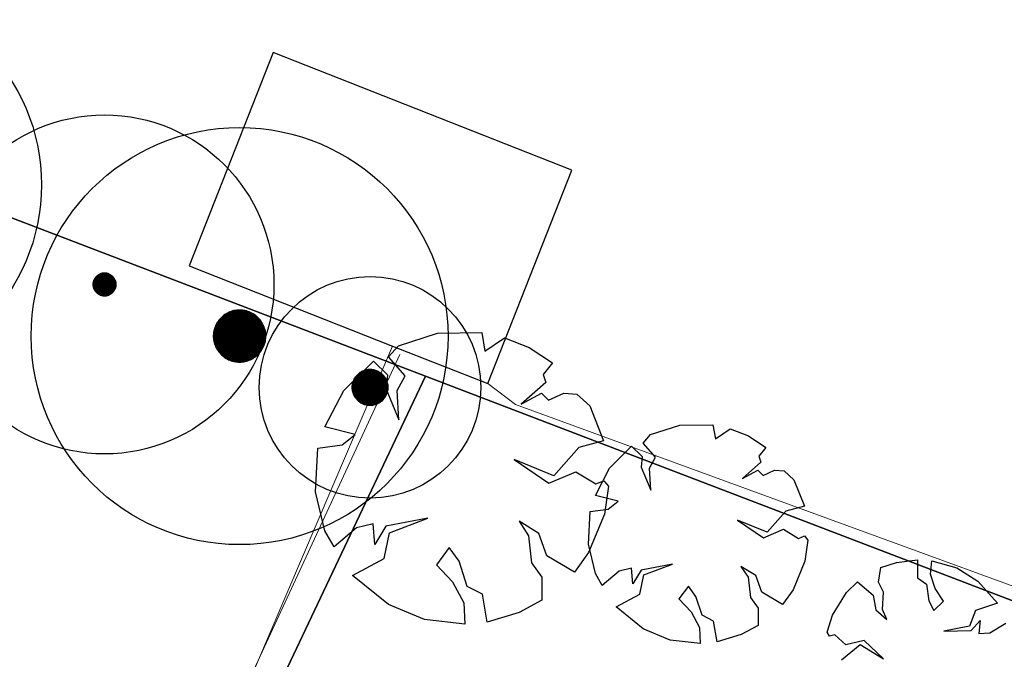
# Model space of a CAD drawing. Extents: x -1000932 to 2054797, y 285738 to 764020.
# Tile 74 of 256: x -338449 to -323336, y 594615 to 604428. Entities that reach past the tile are written whole.
import ezdxf

# ---------------------------------------------------------------- set-up
doc = ezdxf.new("R2010")
doc.units = 0
doc.header["$MEASUREMENT"] = 0
doc.layers.add('31.', color=7, linetype='CONTINUOUS')
doc.layers.add('HATCH_REACTORS', color=7, linetype='CONTINUOUS')
doc.layers.add('B14', color=1, linetype='CONTINUOUS', lineweight=30)
doc.layers.add('T03', color=84, linetype='CONTINUOUS', lineweight=0)

msp = doc.modelspace()

# ---------------------------------------------------------------- hatches: boundary and pattern name
at = {"layer": '31.', "linetype": 'Continuous'}
for points in [[(-337286.151, 600259.998), (-337286.151, 600471.811), (-337291.682, 600464.092), (-337291.682, 600267.686)], [(-337280.213, 600252.592), (-337280.213, 600479.186), (-337286.151, 600471.811), (-337286.151, 600259.998)], [(-337273.901, 600245.529), (-337273.901, 600486.248), (-337280.213, 600479.186), (-337280.213, 600252.592)], [(-337267.182, 600238.842), (-337267.182, 600492.936), (-337273.901, 600486.248), (-337273.901, 600245.529)], [(-337260.119, 600232.529), (-337260.119, 600499.279), (-337267.182, 600492.936), (-337267.182, 600238.842)], [(-337252.744, 600226.592), (-337252.744, 600505.217), (-337260.119, 600499.279), (-337260.119, 600232.529)], [(-337245.057, 600221.061), (-337245.057, 600510.748), (-337252.744, 600505.217), (-337252.744, 600226.592)], [(-337237.057, 600215.936), (-337237.057, 600515.842), (-337245.057, 600510.748), (-337245.057, 600221.061)], [(-337228.807, 600211.279), (-337228.807, 600520.498), (-337237.057, 600515.842), (-337237.057, 600215.936)], [(-337220.307, 600207.061), (-337220.307, 600524.717), (-337228.807, 600520.498), (-337228.807, 600211.279)], [(-337211.619, 600203.311), (-337211.619, 600528.467), (-337220.307, 600524.717), (-337220.307, 600207.061)], [(-337202.713, 600200.061), (-337202.713, 600531.717), (-337211.619, 600528.467), (-337211.619, 600203.311)], [(-337193.651, 600197.279), (-337193.651, 600534.529), (-337202.713, 600531.717), (-337202.713, 600200.061)], [(-337184.463, 600194.998), (-337184.463, 600536.811), (-337193.651, 600534.529), (-337193.651, 600197.279)], [(-337175.151, 600193.186), (-337175.151, 600538.592), (-337184.463, 600536.811), (-337184.463, 600194.998)], [(-337165.776, 600191.904), (-337165.776, 600539.873), (-337175.151, 600538.592), (-337175.151, 600193.186)], [(-337156.307, 600191.154), (-337156.307, 600540.654), (-337165.776, 600539.873), (-337165.776, 600191.904)], [(-337146.838, 600190.904), (-337146.838, 600540.904), (-337156.307, 600540.654), (-337156.307, 600191.154)], [(-337137.369, 600191.154), (-337137.369, 600540.654), (-337146.838, 600540.904), (-337146.838, 600190.904)], [(-337127.932, 600191.904), (-337127.932, 600539.873), (-337137.369, 600540.654), (-337137.369, 600191.154)], [(-337118.526, 600193.186), (-337118.526, 600538.592), (-337127.932, 600539.873), (-337127.932, 600191.904)], [(-337109.213, 600194.998), (-337109.213, 600536.811), (-337118.526, 600538.592), (-337118.526, 600193.186)], [(-337100.026, 600197.279), (-337100.026, 600534.529), (-337109.213, 600536.811), (-337109.213, 600194.998)], [(-337090.963, 600200.061), (-337090.963, 600531.717), (-337100.026, 600534.529), (-337100.026, 600197.279)], [(-337082.057, 600203.311), (-337082.057, 600528.467), (-337090.963, 600531.717), (-337090.963, 600200.061)], [(-337073.369, 600207.061), (-337073.369, 600524.717), (-337082.057, 600528.467), (-337082.057, 600203.311)], [(-337064.869, 600211.279), (-337064.869, 600520.498), (-337073.369, 600524.717), (-337073.369, 600207.061)], [(-337056.619, 600215.936), (-337056.619, 600515.842), (-337064.869, 600520.498), (-337064.869, 600211.279)], [(-337048.619, 600221.061), (-337048.619, 600510.748), (-337056.619, 600515.842), (-337056.619, 600215.936)], [(-337040.932, 600226.592), (-337040.932, 600505.217), (-337048.619, 600510.748), (-337048.619, 600221.061)], [(-337033.557, 600232.529), (-337033.557, 600499.279), (-337040.932, 600505.217), (-337040.932, 600226.592)], [(-337026.494, 600238.842), (-337026.494, 600492.936), (-337033.557, 600499.279), (-337033.557, 600232.529)], [(-337019.776, 600245.529), (-337019.776, 600486.248), (-337026.494, 600492.936), (-337026.494, 600238.842)], [(-337013.463, 600252.592), (-337013.463, 600479.186), (-337019.776, 600486.248), (-337019.776, 600245.529)], [(-337007.526, 600259.998), (-337007.526, 600471.811), (-337013.463, 600479.186), (-337013.463, 600252.592)], [(-337001.994, 600267.686), (-337001.994, 600464.092), (-337007.526, 600471.811), (-337007.526, 600259.998)], [(-337321.588, 600375.373), (-337321.838, 600365.904), (-337321.588, 600356.404)], [(-337320.807, 600346.967), (-337320.807, 600384.811), (-337321.588, 600375.373), (-337321.588, 600356.404)], [(-337319.526, 600337.592), (-337319.526, 600394.217), (-337320.807, 600384.811), (-337320.807, 600346.967)], [(-337317.744, 600328.279), (-337317.744, 600403.529), (-337319.526, 600394.217), (-337319.526, 600337.592)], [(-337315.463, 600319.092), (-337315.463, 600412.717), (-337317.744, 600403.529), (-337317.744, 600328.279)], [(-337312.682, 600310.029), (-337312.682, 600421.779), (-337315.463, 600412.717), (-337315.463, 600319.092)], [(-337309.401, 600301.123), (-337309.401, 600430.654), (-337312.682, 600421.779), (-337312.682, 600310.029)], [(-337305.651, 600292.404), (-337305.651, 600439.373), (-337309.401, 600430.654), (-337309.401, 600301.123)], [(-337301.463, 600283.936), (-337301.463, 600447.873), (-337305.651, 600439.373), (-337305.651, 600292.404)], [(-337296.776, 600275.686), (-337296.776, 600456.123), (-337301.463, 600447.873), (-337301.463, 600283.936)], [(-337291.682, 600267.686), (-337291.682, 600464.092), (-337296.776, 600456.123), (-337296.776, 600275.686)], [(-336996.901, 600275.686), (-336996.901, 600456.123), (-337001.994, 600464.092), (-337001.994, 600267.686)], [(-336992.213, 600283.936), (-336992.213, 600447.873), (-336996.901, 600456.123), (-336996.901, 600275.686)], [(-336988.026, 600292.404), (-336988.026, 600439.373), (-336992.213, 600447.873), (-336992.213, 600283.936)], [(-336984.276, 600301.123), (-336984.276, 600430.654), (-336988.026, 600439.373), (-336988.026, 600292.404)], [(-336980.994, 600310.029), (-336980.994, 600421.779), (-336984.276, 600430.654), (-336984.276, 600301.123)], [(-336978.213, 600319.092), (-336978.213, 600412.717), (-336980.994, 600421.779), (-336980.994, 600310.029)], [(-336975.932, 600328.279), (-336975.932, 600403.529), (-336978.213, 600412.717), (-336978.213, 600319.092)], [(-336974.151, 600337.592), (-336974.151, 600394.217), (-336975.932, 600403.529), (-336975.932, 600328.279)], [(-336972.869, 600346.967), (-336972.869, 600384.811), (-336974.151, 600394.217), (-336974.151, 600337.592)], [(-336972.088, 600356.404), (-336972.088, 600375.373), (-336972.869, 600384.811), (-336972.869, 600346.967)], [(-336971.838, 600365.904), (-336972.088, 600375.373), (-336972.088, 600356.404)], [(-335332.807, 599269.029), (-335332.807, 599878.748), (-335348.932, 599864.279), (-335348.932, 599283.498)], [(-335315.901, 599255.467), (-335315.901, 599892.342), (-335332.807, 599878.748), (-335332.807, 599269.029)], [(-335298.307, 599242.811), (-335298.307, 599904.967), (-335315.901, 599892.342), (-335315.901, 599255.467)], [(-335280.057, 599231.154), (-335280.057, 599916.623), (-335298.307, 599904.967), (-335298.307, 599242.811)], [(-335261.213, 599220.498), (-335261.213, 599927.311), (-335280.057, 599916.623), (-335280.057, 599231.154)], [(-335241.807, 599210.873), (-335241.807, 599936.936), (-335261.213, 599927.311), (-335261.213, 599220.498)], [(-335221.901, 599202.311), (-335221.901, 599945.498), (-335241.807, 599936.936), (-335241.807, 599210.873)], [(-335201.557, 599194.842), (-335201.557, 599952.967), (-335221.901, 599945.498), (-335221.901, 599202.311)], [(-335180.838, 599188.467), (-335180.838, 599959.311), (-335201.557, 599952.967), (-335201.557, 599194.842)], [(-335159.838, 599183.248), (-335159.838, 599964.529), (-335180.838, 599959.311), (-335180.838, 599188.467)], [(-335138.557, 599179.154), (-335138.557, 599968.623), (-335159.838, 599964.529), (-335159.838, 599183.248)], [(-335117.088, 599176.248), (-335117.088, 599971.561), (-335138.557, 599968.623), (-335138.557, 599179.154)], [(-335095.494, 599174.467), (-335095.494, 599973.311), (-335117.088, 599971.561), (-335117.088, 599176.248)], [(-335073.838, 599173.904), (-335073.838, 599973.904), (-335095.494, 599973.311), (-335095.494, 599174.467)], [(-335052.182, 599174.467), (-335052.182, 599973.311), (-335073.838, 599973.904), (-335073.838, 599173.904)], [(-335030.588, 599176.248), (-335030.588, 599971.561), (-335052.182, 599973.311), (-335052.182, 599174.467)], [(-335009.119, 599179.154), (-335009.119, 599968.623), (-335030.588, 599971.561), (-335030.588, 599176.248)], [(-334987.838, 599183.248), (-334987.838, 599964.529), (-335009.119, 599968.623), (-335009.119, 599179.154)], [(-334966.838, 599188.467), (-334966.838, 599959.311), (-334987.838, 599964.529), (-334987.838, 599183.248)], [(-334946.119, 599194.842), (-334946.119, 599952.967), (-334966.838, 599959.311), (-334966.838, 599188.467)], [(-334925.776, 599202.311), (-334925.776, 599945.498), (-334946.119, 599952.967), (-334946.119, 599194.842)], [(-334905.869, 599210.873), (-334905.869, 599936.936), (-334925.776, 599945.498), (-334925.776, 599202.311)], [(-334886.463, 599220.498), (-334886.463, 599927.311), (-334905.869, 599936.936), (-334905.869, 599210.873)], [(-334867.619, 599231.154), (-334867.619, 599916.623), (-334886.463, 599927.311), (-334886.463, 599220.498)], [(-334849.369, 599242.811), (-334849.369, 599904.967), (-334867.619, 599916.623), (-334867.619, 599231.154)], [(-334831.776, 599255.467), (-334831.776, 599892.342), (-334849.369, 599904.967), (-334849.369, 599242.811)], [(-334814.901, 599269.029), (-334814.901, 599878.748), (-334831.776, 599892.342), (-334831.776, 599255.467)], [(-334798.776, 599283.498), (-334798.776, 599864.279), (-334814.901, 599878.748), (-334814.901, 599269.029)], [(-335445.432, 599425.842), (-335445.432, 599721.936), (-335452.901, 599701.623), (-335452.901, 599446.186)], [(-335436.869, 599405.936), (-335436.869, 599741.842), (-335445.432, 599721.936), (-335445.432, 599425.842)], [(-335427.244, 599386.529), (-335427.244, 599761.248), (-335436.869, 599741.842), (-335436.869, 599405.936)], [(-335416.588, 599367.686), (-335416.588, 599780.123), (-335427.244, 599761.248), (-335427.244, 599386.529)], [(-335404.901, 599349.404), (-335404.901, 599798.373), (-335416.588, 599780.123), (-335416.588, 599367.686)], [(-335392.276, 599331.811), (-335392.276, 599815.967), (-335404.901, 599798.373), (-335404.901, 599349.404)], [(-335378.713, 599314.936), (-335378.713, 599832.842), (-335392.276, 599815.967), (-335392.276, 599331.811)], [(-335364.244, 599298.811), (-335364.244, 599848.967), (-335378.713, 599832.842), (-335378.713, 599314.936)], [(-335348.932, 599283.498), (-335348.932, 599864.279), (-335364.244, 599848.967), (-335364.244, 599298.811)], [(-334783.432, 599298.811), (-334783.432, 599848.967), (-334798.776, 599864.279), (-334798.776, 599283.498)], [(-334768.963, 599314.936), (-334768.963, 599832.842), (-334783.432, 599848.967), (-334783.432, 599298.811)], [(-334755.401, 599331.811), (-334755.401, 599815.967), (-334768.963, 599832.842), (-334768.963, 599314.936)], [(-334742.776, 599349.404), (-334742.776, 599798.373), (-334755.401, 599815.967), (-334755.401, 599331.811)], [(-334731.088, 599367.686), (-334731.088, 599780.123), (-334742.776, 599798.373), (-334742.776, 599349.404)], [(-334720.432, 599386.529), (-334720.432, 599761.248), (-334731.088, 599780.123), (-334731.088, 599367.686)], [(-334710.807, 599405.936), (-334710.807, 599741.842), (-334720.432, 599761.248), (-334720.432, 599386.529)], [(-334702.244, 599425.842), (-334702.244, 599721.936), (-334710.807, 599741.842), (-334710.807, 599405.936)], [(-334694.776, 599446.186), (-334694.776, 599701.623), (-334702.244, 599721.936), (-334702.244, 599425.842)], [(-335473.244, 599595.561), (-335473.838, 599573.904), (-335473.244, 599552.248)], [(-335471.494, 599530.654), (-335471.494, 599617.154), (-335473.244, 599595.561), (-335473.244, 599552.248)], [(-335468.557, 599509.186), (-335468.557, 599638.592), (-335471.494, 599617.154), (-335471.494, 599530.654)], [(-335464.494, 599487.904), (-335464.494, 599659.873), (-335468.557, 599638.592), (-335468.557, 599509.186)], [(-335459.276, 599466.873), (-335459.276, 599680.904), (-335464.494, 599659.873), (-335464.494, 599487.904)], [(-335452.901, 599446.186), (-335452.901, 599701.623), (-335459.276, 599680.904), (-335459.276, 599466.873)], [(-334688.432, 599466.873), (-334688.432, 599680.904), (-334694.776, 599701.623), (-334694.776, 599446.186)], [(-334683.182, 599487.904), (-334683.182, 599659.873), (-334688.432, 599680.904), (-334688.432, 599466.873)], [(-334679.119, 599509.186), (-334679.119, 599638.592), (-334683.182, 599659.873), (-334683.182, 599487.904)], [(-334676.182, 599530.654), (-334676.182, 599617.154), (-334679.119, 599638.592), (-334679.119, 599509.186)], [(-334674.432, 599552.248), (-334674.432, 599595.561), (-334676.182, 599617.154), (-334676.182, 599530.654)], [(-334674.432, 599552.248), (-334673.838, 599573.904), (-334674.432, 599595.561)], [(-333281.432, 598608.873), (-333281.432, 598964.936), (-333290.776, 598953.311), (-333290.776, 598620.467)], [(-333271.494, 598597.779), (-333271.494, 598975.998), (-333281.432, 598964.936), (-333281.432, 598608.873)], [(-333260.963, 598587.248), (-333260.963, 598986.529), (-333271.494, 598975.998), (-333271.494, 598597.779)], [(-333249.869, 598577.311), (-333249.869, 598996.498), (-333260.963, 598986.529), (-333260.963, 598587.248)], [(-333238.276, 598567.967), (-333238.276, 599005.811), (-333249.869, 598996.498), (-333249.869, 598577.311)], [(-333226.151, 598559.279), (-333226.151, 599014.498), (-333238.276, 599005.811), (-333238.276, 598567.967)], [(-333213.619, 598551.248), (-333213.619, 599022.529), (-333226.151, 599014.498), (-333226.151, 598559.279)], [(-333200.651, 598543.936), (-333200.651, 599029.873), (-333213.619, 599022.529), (-333213.619, 598551.248)], [(-333187.307, 598537.311), (-333187.307, 599036.467), (-333200.651, 599029.873), (-333200.651, 598543.936)], [(-333173.619, 598531.436), (-333173.619, 599042.373), (-333187.307, 599036.467), (-333187.307, 598537.311)], [(-333159.651, 598526.279), (-333159.651, 599047.498), (-333173.619, 599042.373), (-333173.619, 598531.436)], [(-333145.401, 598521.904), (-333145.401, 599051.873), (-333159.651, 599047.498), (-333159.651, 598526.279)], [(-333130.963, 598518.311), (-333130.963, 599055.467), (-333145.401, 599051.873), (-333145.401, 598521.904)], [(-333116.338, 598515.529), (-333116.338, 599058.279), (-333130.963, 599055.467), (-333130.963, 598518.311)], [(-333101.588, 598513.498), (-333101.588, 599060.279), (-333116.338, 599058.279), (-333116.338, 598515.529)], [(-333086.713, 598512.311), (-333086.713, 599061.498), (-333101.588, 599060.279), (-333101.588, 598513.498)], [(-333071.838, 598511.904), (-333071.838, 599061.904), (-333086.713, 599061.498), (-333086.713, 598512.311)], [(-333056.963, 598512.311), (-333056.963, 599061.498), (-333071.838, 599061.904), (-333071.838, 598511.904)], [(-333042.119, 598513.498), (-333042.119, 599060.279), (-333056.963, 599061.498), (-333056.963, 598512.311)], [(-333027.338, 598515.529), (-333027.338, 599058.279), (-333042.119, 599060.279), (-333042.119, 598513.498)], [(-333012.713, 598518.311), (-333012.713, 599055.467), (-333027.338, 599058.279), (-333027.338, 598515.529)], [(-332998.276, 598521.904), (-332998.276, 599051.873), (-333012.713, 599055.467), (-333012.713, 598518.311)], [(-332984.026, 598526.279), (-332984.026, 599047.498), (-332998.276, 599051.873), (-332998.276, 598521.904)], [(-332970.057, 598531.436), (-332970.057, 599042.373), (-332984.026, 599047.498), (-332984.026, 598526.279)], [(-332956.369, 598537.311), (-332956.369, 599036.467), (-332970.057, 599042.373), (-332970.057, 598531.436)], [(-332943.026, 598543.936), (-332943.026, 599029.873), (-332956.369, 599036.467), (-332956.369, 598537.311)], [(-332930.057, 598551.248), (-332930.057, 599022.529), (-332943.026, 599029.873), (-332943.026, 598543.936)], [(-332917.526, 598559.279), (-332917.526, 599014.498), (-332930.057, 599022.529), (-332930.057, 598551.248)], [(-332905.401, 598567.967), (-332905.401, 599005.811), (-332917.526, 599014.498), (-332917.526, 598559.279)], [(-332893.807, 598577.311), (-332893.807, 598996.498), (-332905.401, 599005.811), (-332905.401, 598567.967)], [(-332882.713, 598587.248), (-332882.713, 598986.529), (-332893.807, 598996.498), (-332893.807, 598577.311)], [(-332872.182, 598597.779), (-332872.182, 598975.998), (-332882.713, 598986.529), (-332882.713, 598587.248)], [(-332862.244, 598608.873), (-332862.244, 598964.936), (-332872.182, 598975.998), (-332872.182, 598597.779)], [(-332852.901, 598620.467), (-332852.901, 598953.311), (-332862.244, 598964.936), (-332862.244, 598608.873)], [(-333345.213, 598757.154), (-333345.213, 598816.623), (-333346.432, 598801.779), (-333346.432, 598771.998)], [(-333343.213, 598742.404), (-333343.213, 598831.373), (-333345.213, 598816.623), (-333345.213, 598757.154)], [(-333340.401, 598727.779), (-333340.401, 598845.998), (-333343.213, 598831.373), (-333343.213, 598742.404)], [(-333336.807, 598713.311), (-333336.807, 598860.467), (-333340.401, 598845.998), (-333340.401, 598727.779)], [(-333332.432, 598699.092), (-333332.432, 598874.717), (-333336.807, 598860.467), (-333336.807, 598713.311)], [(-333327.307, 598685.092), (-333327.307, 598888.686), (-333332.432, 598874.717), (-333332.432, 598699.092)], [(-333321.432, 598671.436), (-333321.432, 598902.373), (-333327.307, 598888.686), (-333327.307, 598685.092)], [(-333314.807, 598658.092), (-333314.807, 598915.717), (-333321.432, 598902.373), (-333321.432, 598671.436)], [(-333307.463, 598645.123), (-333307.463, 598928.654), (-333314.807, 598915.717), (-333314.807, 598658.092)], [(-333299.463, 598632.561), (-333299.463, 598941.217), (-333307.463, 598928.654), (-333307.463, 598645.123)], [(-333290.776, 598620.467), (-333290.776, 598953.311), (-333299.463, 598941.217), (-333299.463, 598632.561)], [(-332844.213, 598632.561), (-332844.213, 598941.217), (-332852.901, 598953.311), (-332852.901, 598620.467)], [(-332836.213, 598645.123), (-332836.213, 598928.654), (-332844.213, 598941.217), (-332844.213, 598632.561)], [(-332828.869, 598658.092), (-332828.869, 598915.717), (-332836.213, 598928.654), (-332836.213, 598645.123)], [(-332822.244, 598671.436), (-332822.244, 598902.373), (-332828.869, 598915.717), (-332828.869, 598658.092)], [(-332816.369, 598685.092), (-332816.369, 598888.686), (-332822.244, 598902.373), (-332822.244, 598671.436)], [(-332811.244, 598699.092), (-332811.244, 598874.717), (-332816.369, 598888.686), (-332816.369, 598685.092)], [(-332806.869, 598713.311), (-332806.869, 598860.467), (-332811.244, 598874.717), (-332811.244, 598699.092)], [(-332803.276, 598727.779), (-332803.276, 598845.998), (-332806.869, 598860.467), (-332806.869, 598713.311)], [(-332800.463, 598742.404), (-332800.463, 598831.373), (-332803.276, 598845.998), (-332803.276, 598727.779)], [(-332798.463, 598757.154), (-332798.463, 598816.623), (-332800.463, 598831.373), (-332800.463, 598742.404)], [(-332797.244, 598771.998), (-332797.244, 598801.779), (-332798.463, 598816.623), (-332798.463, 598757.154)], [(-333346.432, 598801.779), (-333346.838, 598786.904), (-333346.432, 598771.998)], [(-332796.838, 598786.904), (-332797.244, 598801.779), (-332797.244, 598771.998)]]:
    msp.add_hatch(color=7, dxfattribs=at).paths.add_polyline_path(points, flags=0)

# ---------------------------------------------------------------- linework, layer by layer
at = {"layer": '31.', "color": 7, "linetype": 'Continuous', "lineweight": 25, "ltscale": 10}
for points in [[(-374458.838, 622432.904), (-352009.838, 613174.904), (-344370.838, 610121.904), (-346630.838, 604466.904), (-332218.838, 598956.904), (-293156.838, 584022.904), (-285301.838, 602936.904), (-310092.838, 613042.904), (-323249.838, 618336.904), (-326442.838, 611251.904), (-369859.838, 628611.904), (-371884.838, 626554.904)], [(-347022.838, 567736.904), (-332218.838, 598956.904), (-346630.838, 604466.904), (-344370.838, 610121.904), (-352009.838, 613174.904), (-374458.838, 622432.904), (-390960.838, 596003.904)]]:
    msp.add_lwpolyline(points, close=True, dxfattribs=at)
for points in [[(-332632.713, 599425.967), (-332037.463, 599620.654)], [(-332037.463, 599620.654), (-331356.026, 599628.904)], [(-331356.026, 599628.904), (-331307.463, 599340.279)], [(-332788.182, 599254.061), (-332632.713, 599425.967)], [(-331307.463, 599340.279), (-331005.119, 599547.467)], [(-331005.119, 599547.467), (-330627.963, 599399.842)], [(-330627.963, 599399.842), (-330271.182, 599164.467)], [(-333471.963, 598737.842), (-333020.807, 599187.842)], [(-333020.807, 599187.842), (-332805.401, 598980.686)], [(-332532.057, 598963.467), (-332788.182, 599254.061)], [(-330271.182, 599164.467), (-330414.526, 598985.092)], [(-332805.401, 598980.686), (-332824.588, 598758.623)], [(-332653.838, 598737.498), (-332532.057, 598963.467)], [(-330414.526, 598985.092), (-330374.182, 598860.186)], [(-290717.838, 551406.904), (-290717.838, 551406.904), (-289253.838, 551081.904), (-289039.838, 551958.904), (-283588.838, 574262.904), (-282989.838, 576707.904), (-289322.838, 578341.904), (-287894.838, 582010.904), (-293156.838, 584022.904), (-332218.838, 598956.904), (-347022.838, 567736.904)], [(-330374.182, 598860.186), (-330750.901, 598531.592)], [(-333762.901, 598181.342), (-333471.963, 598737.842)], [(-332824.588, 598758.623), (-332628.776, 598287.904)], [(-332628.776, 598287.904), (-332653.838, 598737.498)], [(-330750.901, 598531.592), (-330439.182, 598699.592)], [(-330439.182, 598699.592), (-330330.307, 598591.123)], [(-330330.307, 598591.123), (-330097.276, 598698.842)], [(-330097.276, 598698.842), (-329897.151, 598684.748)], [(-329897.151, 598684.748), (-329698.588, 598504.592)], [(-329698.588, 598504.592), (-329486.307, 597965.342)], [(-328764.776, 598061.467), (-328318.338, 598207.467)], [(-328318.338, 598207.467), (-327807.276, 598213.654)], [(-327807.276, 598213.654), (-327770.838, 597997.186)], [(-333299.994, 598064.654), (-333762.901, 598181.342)], [(-333499.338, 597902.904), (-333299.994, 598064.654)], [(-328881.401, 597932.529), (-328764.776, 598061.467)], [(-327770.838, 597997.186), (-327544.088, 598152.561)], [(-327544.088, 598152.561), (-327261.213, 598041.842)], [(-333870.994, 597855.092), (-333499.338, 597902.904)], [(-329486.307, 597965.342), (-329865.807, 597863.904)], [(-328689.276, 597714.592), (-328881.401, 597932.529)], [(-327261.213, 598041.842), (-326993.651, 597865.342)], [(-333906.588, 597183.842), (-333870.994, 597855.092)], [(-329865.807, 597863.904), (-330248.401, 597430.342)], [(-329394.213, 597545.373), (-329055.869, 597882.873)], [(-329055.869, 597882.873), (-328894.307, 597727.498)], [(-326993.651, 597865.342), (-327101.151, 597730.811)], [(-330856.619, 597677.811), (-330325.151, 597318.717)], [(-330248.401, 597430.342), (-330856.619, 597677.811)], [(-328894.307, 597727.498), (-328908.682, 597560.967)], [(-328780.619, 597545.092), (-328689.276, 597714.592)], [(-327070.869, 597637.123), (-327353.432, 597390.686)], [(-327101.151, 597730.811), (-327070.869, 597637.123)], [(-330325.151, 597318.717), (-329910.807, 597490.654)], [(-329910.807, 597490.654), (-329607.307, 597304.654)], [(-329612.432, 597127.998), (-329394.213, 597545.373)], [(-328908.682, 597560.967), (-328761.807, 597207.904)], [(-328761.807, 597207.904), (-328780.619, 597545.092)], [(-327353.432, 597390.686), (-327119.619, 597516.686)], [(-327119.619, 597516.686), (-327037.963, 597435.342)], [(-327037.963, 597435.342), (-326863.213, 597516.123)], [(-326863.213, 597516.123), (-326713.119, 597505.529)], [(-326713.119, 597505.529), (-326564.182, 597370.436)], [(-329607.307, 597304.654), (-329484.713, 597354.779)], [(-329484.713, 597354.779), (-329412.276, 597268.623)], [(-326564.182, 597370.436), (-326404.994, 596965.998)], [(-333763.244, 596586.623), (-333906.588, 597183.842)], [(-329412.276, 597268.623), (-329474.901, 596839.498)], [(-329265.244, 597040.467), (-329612.432, 597127.998)], [(-329414.744, 596919.154), (-329265.244, 597040.467)], [(-329720.182, 596379.873), (-329693.494, 596883.311)], [(-329693.494, 596883.311), (-329414.744, 596919.154)], [(-326689.588, 596889.904), (-326976.557, 596564.748)], [(-326404.994, 596965.998), (-326689.588, 596889.904)], [(-333022.276, 596691.998), (-333276.838, 596630.904)], [(-332998.369, 596376.748), (-333022.276, 596691.998)], [(-332183.807, 596779.373), (-332827.244, 596655.967)], [(-332772.026, 596555.342), (-332183.807, 596779.373)], [(-330784.901, 596732.029), (-330638.026, 596508.436)], [(-330481.369, 596546.029), (-330784.901, 596732.029)], [(-329474.901, 596839.498), (-329717.307, 596253.123)], [(-327432.713, 596750.342), (-327034.119, 596481.029)], [(-326976.557, 596564.748), (-327432.713, 596750.342)], [(-333621.463, 596341.061), (-333763.244, 596586.623)], [(-333276.838, 596630.904), (-333621.463, 596341.061)], [(-332827.244, 596655.967), (-332998.369, 596376.748)], [(-332853.838, 596162.904), (-332772.026, 596555.342)], [(-330357.619, 596202.967), (-330481.369, 596546.029)], [(-327034.119, 596481.029), (-326723.369, 596609.998)], [(-326723.369, 596609.998), (-326495.713, 596470.467)], [(-330638.026, 596508.436), (-330590.619, 596095.248)], [(-326495.713, 596470.467), (-326403.776, 596508.092)], [(-326403.776, 596508.092), (-326349.432, 596443.467)], [(-326349.432, 596443.467), (-326396.401, 596121.592)], [(-331858.338, 596329.404), (-332053.744, 596065.029)], [(-331704.026, 596117.936), (-331858.338, 596329.404)], [(-329717.307, 596253.123), (-329935.026, 595952.342)], [(-329612.682, 595931.936), (-329720.182, 596379.873)], [(-333339.838, 595901.279), (-332853.838, 596162.904)], [(-331580.651, 595733.342), (-331704.026, 596117.936)], [(-330590.619, 596095.248), (-330433.963, 595873.998)], [(-329935.026, 595952.342), (-330357.619, 596202.967)], [(-326396.401, 596121.592), (-326578.213, 595681.842)], [(-325230.057, 596020.904), (-324991.119, 596101.686)], [(-324991.119, 596101.686), (-324665.838, 596143.373)], [(-324665.838, 596143.373), (-324666.119, 595866.686)], [(-324470.244, 595918.748), (-324445.932, 596126.311)], [(-324445.932, 596126.311), (-324065.244, 596017.404)], [(-332053.744, 596065.029), (-331804.651, 595803.842)], [(-329247.869, 595965.154), (-329506.338, 595747.779)], [(-329056.963, 596010.998), (-329247.869, 595965.154)], [(-329039.026, 595774.529), (-329056.963, 596010.998)], [(-328910.682, 595983.967), (-329039.026, 595774.529)], [(-328428.088, 596076.498), (-328910.682, 595983.967)], [(-328869.276, 595908.498), (-328428.088, 596076.498)], [(-327378.932, 596041.029), (-327268.776, 595873.311)], [(-327151.276, 595901.498), (-327378.932, 596041.029)], [(-325266.307, 595799.654), (-325230.057, 596020.904)], [(-324065.244, 596017.404), (-323742.463, 595814.436)], [(-332787.244, 595454.061), (-333339.838, 595901.279)], [(-331804.651, 595803.842), (-331634.276, 595482.311)], [(-330433.963, 595873.998), (-330432.369, 595522.311)], [(-329506.338, 595747.779), (-329612.682, 595931.936)], [(-328930.651, 595614.186), (-328869.276, 595908.498)], [(-327268.776, 595873.311), (-327233.213, 595563.436)], [(-327058.463, 595644.217), (-327151.276, 595901.498)], [(-325756.963, 595637.217), (-325588.244, 595803.217)], [(-325588.244, 595803.217), (-325349.119, 595600.936)], [(-325191.244, 595643.967), (-325266.307, 595799.654)], [(-324666.119, 595866.686), (-324530.557, 595766.623)], [(-324397.182, 595698.592), (-324470.244, 595918.748)], [(-323742.463, 595814.436), (-323442.432, 595474.779)], [(-331344.869, 595613.904), (-331580.651, 595733.342)], [(-328183.994, 595739.029), (-328330.557, 595540.779)], [(-328068.276, 595580.436), (-328183.994, 595739.029)], [(-326741.526, 595456.248), (-327058.463, 595644.217)], [(-326578.213, 595681.842), (-326741.526, 595456.248)], [(-325971.463, 595294.248), (-325756.963, 595637.217)], [(-325205.182, 595379.217), (-325191.244, 595643.967)], [(-324530.557, 595766.623), (-324493.713, 595511.811)], [(-324268.276, 595508.029), (-324397.182, 595698.592)], [(-331273.182, 595185.873), (-331344.869, 595613.904)], [(-330432.369, 595522.311), (-330780.932, 595335.092)], [(-329295.151, 595417.936), (-328930.651, 595614.186)], [(-328330.557, 595540.779), (-328143.744, 595344.873)], [(-327975.744, 595291.998), (-328068.276, 595580.436)], [(-327233.213, 595563.436), (-327115.713, 595397.498)], [(-325349.119, 595600.936), (-325307.651, 595372.154)], [(-324493.713, 595511.811), (-324419.088, 595362.529)], [(-324419.088, 595362.529), (-324268.276, 595508.029)], [(-332235.026, 595224.217), (-332787.244, 595454.061)], [(-331634.276, 595482.311), (-331617.838, 595154.904)], [(-330780.932, 595335.092), (-331273.182, 595185.873)], [(-328880.682, 595082.529), (-329295.151, 595417.936)], [(-328143.744, 595344.873), (-328015.963, 595103.717)], [(-327115.713, 595397.498), (-327114.526, 595133.717)], [(-325307.651, 595372.154), (-325136.557, 595223.092)], [(-325136.557, 595223.092), (-325205.182, 595379.217)], [(-323775.651, 595361.748), (-323868.651, 595123.748)], [(-323442.432, 595474.779), (-323775.651, 595361.748)], [(-331617.838, 595154.904), (-332235.026, 595224.217)], [(-327798.901, 595202.436), (-327975.744, 595291.998)], [(-327745.151, 594881.373), (-327798.901, 595202.436)], [(-326056.276, 595031.123), (-325971.463, 595294.248)], [(-323844.588, 595054.623), (-323707.432, 595212.029)], [(-323707.432, 595212.029), (-323725.807, 595011.311)], [(-328466.526, 594910.154), (-328880.682, 595082.529)], [(-328015.963, 595103.717), (-328003.619, 594858.186)], [(-327114.526, 595133.717), (-327375.932, 594993.311)], [(-326019.838, 594969.279), (-326056.276, 595031.123)], [(-323868.651, 595123.748), (-324262.151, 595045.186)], [(-324262.151, 595045.186), (-323844.588, 595054.623)], [(-323559.307, 595022.779), (-323311.963, 595168.467)], [(-328003.619, 594858.186), (-328466.526, 594910.154)], [(-327375.932, 594993.311), (-327745.151, 594881.373)], [(-325937.463, 594987.811), (-326019.838, 594969.279)], [(-325766.369, 594838.748), (-325937.463, 594987.811)], [(-325487.682, 594902.967), (-325766.369, 594838.748)], [(-325191.619, 594620.936), (-325487.682, 594902.967)], [(-323725.807, 595011.311), (-323559.307, 595022.779)], [(-325834.182, 594608.873), (-325547.776, 594840.904)], [(-325547.776, 594840.904), (-325191.619, 594620.936)]]:
    msp.add_lwpolyline(points, dxfattribs=at)
at = {"layer": '31.', "color": 7, "linetype": 'Continuous', "lineweight": 13, "ltscale": 10}
msp.add_lwpolyline([(-332613.994, 599293.561), (-339532.119, 584368.217)], dxfattribs=at)
at = {"layer": '31.', "color": 7, "linetype": 'Continuous', "lineweight": 18, "ltscale": 10}
msp.add_lwpolyline([(-314122.682, 592038.467), (-319736.932, 594183.248), (-320184.651, 594354.686, 0.622215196), (-325250.744, 589993.748, -0.141501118), (-325384.963, 584998.561)], format="xyb", dxfattribs=at)
at = {"layer": '31.', "color": 7, "linetype": 'Continuous'}
for centre, radius in [((-341114.838, 601895.904), 3000), ((-337146.838, 600365.904), 2600), ((-335073.838, 599573.904), 3200), ((-333071.838, 598786.904), 1700)]:
    msp.add_circle(centre, radius, dxfattribs=at)
at = {"layer": 'B14', "flags": 128}
for points in [[(-334558.734, 603926.921), (-335849.734, 600651.921), (-332724.734, 599419.921)], [(-331263.734, 598843.921), (-329972.734, 602118.921), (-334558.734, 603926.921)], [(-332724.734, 599419.921), (-331263.734, 598843.921)]]:
    msp.add_lwpolyline(points, dxfattribs=at)
at = {"layer": 'HATCH_REACTORS', "ltscale": 10}
for points in [[(-337286.151, 600259.998), (-337286.151, 600471.811), (-337291.682, 600464.092), (-337291.682, 600267.686)], [(-337280.213, 600252.592), (-337280.213, 600479.186), (-337286.151, 600471.811), (-337286.151, 600259.998)], [(-337273.901, 600245.529), (-337273.901, 600486.248), (-337280.213, 600479.186), (-337280.213, 600252.592)], [(-337267.182, 600238.842), (-337267.182, 600492.936), (-337273.901, 600486.248), (-337273.901, 600245.529)], [(-337260.119, 600232.529), (-337260.119, 600499.279), (-337267.182, 600492.936), (-337267.182, 600238.842)], [(-337252.744, 600226.592), (-337252.744, 600505.217), (-337260.119, 600499.279), (-337260.119, 600232.529)], [(-337245.057, 600221.061), (-337245.057, 600510.748), (-337252.744, 600505.217), (-337252.744, 600226.592)], [(-337237.057, 600215.936), (-337237.057, 600515.842), (-337245.057, 600510.748), (-337245.057, 600221.061)], [(-337228.807, 600211.279), (-337228.807, 600520.498), (-337237.057, 600515.842), (-337237.057, 600215.936)], [(-337220.307, 600207.061), (-337220.307, 600524.717), (-337228.807, 600520.498), (-337228.807, 600211.279)], [(-337211.619, 600203.311), (-337211.619, 600528.467), (-337220.307, 600524.717), (-337220.307, 600207.061)], [(-337202.713, 600200.061), (-337202.713, 600531.717), (-337211.619, 600528.467), (-337211.619, 600203.311)], [(-337193.651, 600197.279), (-337193.651, 600534.529), (-337202.713, 600531.717), (-337202.713, 600200.061)], [(-337184.463, 600194.998), (-337184.463, 600536.811), (-337193.651, 600534.529), (-337193.651, 600197.279)], [(-337175.151, 600193.186), (-337175.151, 600538.592), (-337184.463, 600536.811), (-337184.463, 600194.998)], [(-337165.776, 600191.904), (-337165.776, 600539.873), (-337175.151, 600538.592), (-337175.151, 600193.186)], [(-337156.307, 600191.154), (-337156.307, 600540.654), (-337165.776, 600539.873), (-337165.776, 600191.904)], [(-337146.838, 600190.904), (-337146.838, 600540.904), (-337156.307, 600540.654), (-337156.307, 600191.154)], [(-337137.369, 600191.154), (-337137.369, 600540.654), (-337146.838, 600540.904), (-337146.838, 600190.904)], [(-337127.932, 600191.904), (-337127.932, 600539.873), (-337137.369, 600540.654), (-337137.369, 600191.154)], [(-337118.526, 600193.186), (-337118.526, 600538.592), (-337127.932, 600539.873), (-337127.932, 600191.904)], [(-337109.213, 600194.998), (-337109.213, 600536.811), (-337118.526, 600538.592), (-337118.526, 600193.186)], [(-337100.026, 600197.279), (-337100.026, 600534.529), (-337109.213, 600536.811), (-337109.213, 600194.998)], [(-337090.963, 600200.061), (-337090.963, 600531.717), (-337100.026, 600534.529), (-337100.026, 600197.279)], [(-337082.057, 600203.311), (-337082.057, 600528.467), (-337090.963, 600531.717), (-337090.963, 600200.061)], [(-337073.369, 600207.061), (-337073.369, 600524.717), (-337082.057, 600528.467), (-337082.057, 600203.311)], [(-337064.869, 600211.279), (-337064.869, 600520.498), (-337073.369, 600524.717), (-337073.369, 600207.061)], [(-337056.619, 600215.936), (-337056.619, 600515.842), (-337064.869, 600520.498), (-337064.869, 600211.279)], [(-337048.619, 600221.061), (-337048.619, 600510.748), (-337056.619, 600515.842), (-337056.619, 600215.936)], [(-337040.932, 600226.592), (-337040.932, 600505.217), (-337048.619, 600510.748), (-337048.619, 600221.061)], [(-337033.557, 600232.529), (-337033.557, 600499.279), (-337040.932, 600505.217), (-337040.932, 600226.592)], [(-337026.494, 600238.842), (-337026.494, 600492.936), (-337033.557, 600499.279), (-337033.557, 600232.529)], [(-337019.776, 600245.529), (-337019.776, 600486.248), (-337026.494, 600492.936), (-337026.494, 600238.842)], [(-337013.463, 600252.592), (-337013.463, 600479.186), (-337019.776, 600486.248), (-337019.776, 600245.529)], [(-337007.526, 600259.998), (-337007.526, 600471.811), (-337013.463, 600479.186), (-337013.463, 600252.592)], [(-337001.994, 600267.686), (-337001.994, 600464.092), (-337007.526, 600471.811), (-337007.526, 600259.998)], [(-337321.588, 600375.373), (-337321.838, 600365.904), (-337321.588, 600356.404)], [(-337320.807, 600346.967), (-337320.807, 600384.811), (-337321.588, 600375.373), (-337321.588, 600356.404)], [(-337319.526, 600337.592), (-337319.526, 600394.217), (-337320.807, 600384.811), (-337320.807, 600346.967)], [(-337317.744, 600328.279), (-337317.744, 600403.529), (-337319.526, 600394.217), (-337319.526, 600337.592)], [(-337315.463, 600319.092), (-337315.463, 600412.717), (-337317.744, 600403.529), (-337317.744, 600328.279)], [(-337312.682, 600310.029), (-337312.682, 600421.779), (-337315.463, 600412.717), (-337315.463, 600319.092)], [(-337309.401, 600301.123), (-337309.401, 600430.654), (-337312.682, 600421.779), (-337312.682, 600310.029)], [(-337305.651, 600292.404), (-337305.651, 600439.373), (-337309.401, 600430.654), (-337309.401, 600301.123)], [(-337301.463, 600283.936), (-337301.463, 600447.873), (-337305.651, 600439.373), (-337305.651, 600292.404)], [(-337296.776, 600275.686), (-337296.776, 600456.123), (-337301.463, 600447.873), (-337301.463, 600283.936)], [(-337291.682, 600267.686), (-337291.682, 600464.092), (-337296.776, 600456.123), (-337296.776, 600275.686)], [(-336996.901, 600275.686), (-336996.901, 600456.123), (-337001.994, 600464.092), (-337001.994, 600267.686)], [(-336992.213, 600283.936), (-336992.213, 600447.873), (-336996.901, 600456.123), (-336996.901, 600275.686)], [(-336988.026, 600292.404), (-336988.026, 600439.373), (-336992.213, 600447.873), (-336992.213, 600283.936)], [(-336984.276, 600301.123), (-336984.276, 600430.654), (-336988.026, 600439.373), (-336988.026, 600292.404)], [(-336980.994, 600310.029), (-336980.994, 600421.779), (-336984.276, 600430.654), (-336984.276, 600301.123)], [(-336978.213, 600319.092), (-336978.213, 600412.717), (-336980.994, 600421.779), (-336980.994, 600310.029)], [(-336975.932, 600328.279), (-336975.932, 600403.529), (-336978.213, 600412.717), (-336978.213, 600319.092)], [(-336974.151, 600337.592), (-336974.151, 600394.217), (-336975.932, 600403.529), (-336975.932, 600328.279)], [(-336972.869, 600346.967), (-336972.869, 600384.811), (-336974.151, 600394.217), (-336974.151, 600337.592)], [(-336972.088, 600356.404), (-336972.088, 600375.373), (-336972.869, 600384.811), (-336972.869, 600346.967)], [(-336971.838, 600365.904), (-336971.838, 600365.904), (-336972.088, 600375.373), (-336972.088, 600356.404)], [(-335332.807, 599269.029), (-335332.807, 599878.748), (-335348.932, 599864.279), (-335348.932, 599283.498)], [(-335315.901, 599255.467), (-335315.901, 599892.342), (-335332.807, 599878.748), (-335332.807, 599269.029)], [(-335298.307, 599242.811), (-335298.307, 599904.967), (-335315.901, 599892.342), (-335315.901, 599255.467)], [(-335280.057, 599231.154), (-335280.057, 599916.623), (-335298.307, 599904.967), (-335298.307, 599242.811)], [(-335261.213, 599220.498), (-335261.213, 599927.311), (-335280.057, 599916.623), (-335280.057, 599231.154)], [(-335241.807, 599210.873), (-335241.807, 599936.936), (-335261.213, 599927.311), (-335261.213, 599220.498)], [(-335221.901, 599202.311), (-335221.901, 599945.498), (-335241.807, 599936.936), (-335241.807, 599210.873)], [(-335201.557, 599194.842), (-335201.557, 599952.967), (-335221.901, 599945.498), (-335221.901, 599202.311)], [(-335180.838, 599188.467), (-335180.838, 599959.311), (-335201.557, 599952.967), (-335201.557, 599194.842)], [(-335159.838, 599183.248), (-335159.838, 599964.529), (-335180.838, 599959.311), (-335180.838, 599188.467)], [(-335138.557, 599179.154), (-335138.557, 599968.623), (-335159.838, 599964.529), (-335159.838, 599183.248)], [(-335117.088, 599176.248), (-335117.088, 599971.561), (-335138.557, 599968.623), (-335138.557, 599179.154)], [(-335095.494, 599174.467), (-335095.494, 599973.311), (-335117.088, 599971.561), (-335117.088, 599176.248)], [(-335073.838, 599173.904), (-335073.838, 599973.904), (-335095.494, 599973.311), (-335095.494, 599174.467)], [(-335052.182, 599174.467), (-335052.182, 599973.311), (-335073.838, 599973.904), (-335073.838, 599173.904)], [(-335030.588, 599176.248), (-335030.588, 599971.561), (-335052.182, 599973.311), (-335052.182, 599174.467)], [(-335009.119, 599179.154), (-335009.119, 599968.623), (-335030.588, 599971.561), (-335030.588, 599176.248)], [(-334987.838, 599183.248), (-334987.838, 599964.529), (-335009.119, 599968.623), (-335009.119, 599179.154)], [(-334966.838, 599188.467), (-334966.838, 599959.311), (-334987.838, 599964.529), (-334987.838, 599183.248)], [(-334946.119, 599194.842), (-334946.119, 599952.967), (-334966.838, 599959.311), (-334966.838, 599188.467)], [(-334925.776, 599202.311), (-334925.776, 599945.498), (-334946.119, 599952.967), (-334946.119, 599194.842)], [(-334905.869, 599210.873), (-334905.869, 599936.936), (-334925.776, 599945.498), (-334925.776, 599202.311)], [(-334886.463, 599220.498), (-334886.463, 599927.311), (-334905.869, 599936.936), (-334905.869, 599210.873)], [(-334867.619, 599231.154), (-334867.619, 599916.623), (-334886.463, 599927.311), (-334886.463, 599220.498)], [(-334849.369, 599242.811), (-334849.369, 599904.967), (-334867.619, 599916.623), (-334867.619, 599231.154)], [(-334831.776, 599255.467), (-334831.776, 599892.342), (-334849.369, 599904.967), (-334849.369, 599242.811)], [(-334814.901, 599269.029), (-334814.901, 599878.748), (-334831.776, 599892.342), (-334831.776, 599255.467)], [(-334798.776, 599283.498), (-334798.776, 599864.279), (-334814.901, 599878.748), (-334814.901, 599269.029)], [(-335445.432, 599425.842), (-335445.432, 599721.936), (-335452.901, 599701.623), (-335452.901, 599446.186)], [(-335436.869, 599405.936), (-335436.869, 599741.842), (-335445.432, 599721.936), (-335445.432, 599425.842)], [(-335427.244, 599386.529), (-335427.244, 599761.248), (-335436.869, 599741.842), (-335436.869, 599405.936)], [(-335416.588, 599367.686), (-335416.588, 599780.123), (-335427.244, 599761.248), (-335427.244, 599386.529)], [(-335404.901, 599349.404), (-335404.901, 599798.373), (-335416.588, 599780.123), (-335416.588, 599367.686)], [(-335392.276, 599331.811), (-335392.276, 599815.967), (-335404.901, 599798.373), (-335404.901, 599349.404)], [(-335378.713, 599314.936), (-335378.713, 599832.842), (-335392.276, 599815.967), (-335392.276, 599331.811)], [(-335364.244, 599298.811), (-335364.244, 599848.967), (-335378.713, 599832.842), (-335378.713, 599314.936)], [(-335348.932, 599283.498), (-335348.932, 599864.279), (-335364.244, 599848.967), (-335364.244, 599298.811)], [(-334783.432, 599298.811), (-334783.432, 599848.967), (-334798.776, 599864.279), (-334798.776, 599283.498)], [(-334768.963, 599314.936), (-334768.963, 599832.842), (-334783.432, 599848.967), (-334783.432, 599298.811)], [(-334755.401, 599331.811), (-334755.401, 599815.967), (-334768.963, 599832.842), (-334768.963, 599314.936)], [(-334742.776, 599349.404), (-334742.776, 599798.373), (-334755.401, 599815.967), (-334755.401, 599331.811)], [(-334731.088, 599367.686), (-334731.088, 599780.123), (-334742.776, 599798.373), (-334742.776, 599349.404)], [(-334720.432, 599386.529), (-334720.432, 599761.248), (-334731.088, 599780.123), (-334731.088, 599367.686)], [(-334710.807, 599405.936), (-334710.807, 599741.842), (-334720.432, 599761.248), (-334720.432, 599386.529)], [(-334702.244, 599425.842), (-334702.244, 599721.936), (-334710.807, 599741.842), (-334710.807, 599405.936)], [(-334694.776, 599446.186), (-334694.776, 599701.623), (-334702.244, 599721.936), (-334702.244, 599425.842)], [(-335473.244, 599595.561), (-335473.838, 599573.904), (-335473.244, 599552.248)], [(-335471.494, 599530.654), (-335471.494, 599617.154), (-335473.244, 599595.561), (-335473.244, 599552.248)], [(-335468.557, 599509.186), (-335468.557, 599638.592), (-335471.494, 599617.154), (-335471.494, 599530.654)], [(-335464.494, 599487.904), (-335464.494, 599659.873), (-335468.557, 599638.592), (-335468.557, 599509.186)], [(-335459.276, 599466.873), (-335459.276, 599680.904), (-335464.494, 599659.873), (-335464.494, 599487.904)], [(-335452.901, 599446.186), (-335452.901, 599701.623), (-335459.276, 599680.904), (-335459.276, 599466.873)], [(-334688.432, 599466.873), (-334688.432, 599680.904), (-334694.776, 599701.623), (-334694.776, 599446.186)], [(-334683.182, 599487.904), (-334683.182, 599659.873), (-334688.432, 599680.904), (-334688.432, 599466.873)], [(-334679.119, 599509.186), (-334679.119, 599638.592), (-334683.182, 599659.873), (-334683.182, 599487.904)], [(-334676.182, 599530.654), (-334676.182, 599617.154), (-334679.119, 599638.592), (-334679.119, 599509.186)], [(-334674.432, 599552.248), (-334674.432, 599595.561), (-334676.182, 599617.154), (-334676.182, 599530.654)], [(-334674.432, 599552.248), (-334673.838, 599573.904), (-334674.432, 599595.561)], [(-333281.432, 598608.873), (-333281.432, 598964.936), (-333290.776, 598953.311), (-333290.776, 598620.467)], [(-333271.494, 598597.779), (-333271.494, 598975.998), (-333281.432, 598964.936), (-333281.432, 598608.873)], [(-333260.963, 598587.248), (-333260.963, 598986.529), (-333271.494, 598975.998), (-333271.494, 598597.779)], [(-333249.869, 598577.311), (-333249.869, 598996.498), (-333260.963, 598986.529), (-333260.963, 598587.248)], [(-333238.276, 598567.967), (-333238.276, 599005.811), (-333249.869, 598996.498), (-333249.869, 598577.311)], [(-333226.151, 598559.279), (-333226.151, 599014.498), (-333238.276, 599005.811), (-333238.276, 598567.967)], [(-333213.619, 598551.248), (-333213.619, 599022.529), (-333226.151, 599014.498), (-333226.151, 598559.279)], [(-333200.651, 598543.936), (-333200.651, 599029.873), (-333213.619, 599022.529), (-333213.619, 598551.248)], [(-333187.307, 598537.311), (-333187.307, 599036.467), (-333200.651, 599029.873), (-333200.651, 598543.936)], [(-333173.619, 598531.436), (-333173.619, 599042.373), (-333187.307, 599036.467), (-333187.307, 598537.311)], [(-333159.651, 598526.279), (-333159.651, 599047.498), (-333173.619, 599042.373), (-333173.619, 598531.436)], [(-333145.401, 598521.904), (-333145.401, 599051.873), (-333159.651, 599047.498), (-333159.651, 598526.279)], [(-333130.963, 598518.311), (-333130.963, 599055.467), (-333145.401, 599051.873), (-333145.401, 598521.904)], [(-333116.338, 598515.529), (-333116.338, 599058.279), (-333130.963, 599055.467), (-333130.963, 598518.311)], [(-333101.588, 598513.498), (-333101.588, 599060.279), (-333116.338, 599058.279), (-333116.338, 598515.529)], [(-333086.713, 598512.311), (-333086.713, 599061.498), (-333101.588, 599060.279), (-333101.588, 598513.498)], [(-333071.838, 598511.904), (-333071.838, 599061.904), (-333086.713, 599061.498), (-333086.713, 598512.311)], [(-333056.963, 598512.311), (-333056.963, 599061.498), (-333071.838, 599061.904), (-333071.838, 598511.904)], [(-333042.119, 598513.498), (-333042.119, 599060.279), (-333056.963, 599061.498), (-333056.963, 598512.311)], [(-333027.338, 598515.529), (-333027.338, 599058.279), (-333042.119, 599060.279), (-333042.119, 598513.498)], [(-333012.713, 598518.311), (-333012.713, 599055.467), (-333027.338, 599058.279), (-333027.338, 598515.529)], [(-332998.276, 598521.904), (-332998.276, 599051.873), (-333012.713, 599055.467), (-333012.713, 598518.311)], [(-332984.026, 598526.279), (-332984.026, 599047.498), (-332998.276, 599051.873), (-332998.276, 598521.904)], [(-332970.057, 598531.436), (-332970.057, 599042.373), (-332984.026, 599047.498), (-332984.026, 598526.279)], [(-332956.369, 598537.311), (-332956.369, 599036.467), (-332970.057, 599042.373), (-332970.057, 598531.436)], [(-332943.026, 598543.936), (-332943.026, 599029.873), (-332956.369, 599036.467), (-332956.369, 598537.311)], [(-332930.057, 598551.248), (-332930.057, 599022.529), (-332943.026, 599029.873), (-332943.026, 598543.936)], [(-332917.526, 598559.279), (-332917.526, 599014.498), (-332930.057, 599022.529), (-332930.057, 598551.248)], [(-332905.401, 598567.967), (-332905.401, 599005.811), (-332917.526, 599014.498), (-332917.526, 598559.279)], [(-332893.807, 598577.311), (-332893.807, 598996.498), (-332905.401, 599005.811), (-332905.401, 598567.967)], [(-332882.713, 598587.248), (-332882.713, 598986.529), (-332893.807, 598996.498), (-332893.807, 598577.311)], [(-332872.182, 598597.779), (-332872.182, 598975.998), (-332882.713, 598986.529), (-332882.713, 598587.248)], [(-332862.244, 598608.873), (-332862.244, 598964.936), (-332872.182, 598975.998), (-332872.182, 598597.779)], [(-332852.901, 598620.467), (-332852.901, 598953.311), (-332862.244, 598964.936), (-332862.244, 598608.873)], [(-333345.213, 598757.154), (-333345.213, 598816.623), (-333346.432, 598801.779), (-333346.432, 598771.998)], [(-333343.213, 598742.404), (-333343.213, 598831.373), (-333345.213, 598816.623), (-333345.213, 598757.154)], [(-333340.401, 598727.779), (-333340.401, 598845.998), (-333343.213, 598831.373), (-333343.213, 598742.404)], [(-333336.807, 598713.311), (-333336.807, 598860.467), (-333340.401, 598845.998), (-333340.401, 598727.779)], [(-333332.432, 598699.092), (-333332.432, 598874.717), (-333336.807, 598860.467), (-333336.807, 598713.311)], [(-333327.307, 598685.092), (-333327.307, 598888.686), (-333332.432, 598874.717), (-333332.432, 598699.092)], [(-333321.432, 598671.436), (-333321.432, 598902.373), (-333327.307, 598888.686), (-333327.307, 598685.092)], [(-333314.807, 598658.092), (-333314.807, 598915.717), (-333321.432, 598902.373), (-333321.432, 598671.436)], [(-333307.463, 598645.123), (-333307.463, 598928.654), (-333314.807, 598915.717), (-333314.807, 598658.092)], [(-333299.463, 598632.561), (-333299.463, 598941.217), (-333307.463, 598928.654), (-333307.463, 598645.123)], [(-333290.776, 598620.467), (-333290.776, 598953.311), (-333299.463, 598941.217), (-333299.463, 598632.561)], [(-332844.213, 598632.561), (-332844.213, 598941.217), (-332852.901, 598953.311), (-332852.901, 598620.467)], [(-332836.213, 598645.123), (-332836.213, 598928.654), (-332844.213, 598941.217), (-332844.213, 598632.561)], [(-332828.869, 598658.092), (-332828.869, 598915.717), (-332836.213, 598928.654), (-332836.213, 598645.123)], [(-332822.244, 598671.436), (-332822.244, 598902.373), (-332828.869, 598915.717), (-332828.869, 598658.092)], [(-332816.369, 598685.092), (-332816.369, 598888.686), (-332822.244, 598902.373), (-332822.244, 598671.436)], [(-332811.244, 598699.092), (-332811.244, 598874.717), (-332816.369, 598888.686), (-332816.369, 598685.092)], [(-332806.869, 598713.311), (-332806.869, 598860.467), (-332811.244, 598874.717), (-332811.244, 598699.092)], [(-332803.276, 598727.779), (-332803.276, 598845.998), (-332806.869, 598860.467), (-332806.869, 598713.311)], [(-332800.463, 598742.404), (-332800.463, 598831.373), (-332803.276, 598845.998), (-332803.276, 598727.779)], [(-332798.463, 598757.154), (-332798.463, 598816.623), (-332800.463, 598831.373), (-332800.463, 598742.404)], [(-332797.244, 598771.998), (-332797.244, 598801.779), (-332798.463, 598816.623), (-332798.463, 598757.154)], [(-333346.432, 598801.779), (-333346.838, 598786.904), (-333346.432, 598771.998)], [(-332796.838, 598786.904), (-332796.838, 598786.904), (-332797.244, 598801.779), (-332797.244, 598771.998)]]:
    msp.add_lwpolyline(points, close=True, dxfattribs=at)
at = {"layer": 'T03', "flags": 128}
for points in [[(-346971.734, 567710.921), (-342393.734, 577966.921), (-335505.734, 592920.921), (-332724.734, 599419.921)], [(-293487.734, 584106.921), (-301789.734, 587423.921), (-317081.734, 593499.921), (-330838.734, 598523.921), (-331263.734, 598843.921)]]:
    msp.add_lwpolyline(points, dxfattribs=at)

doc.saveas('drawing.dxf')
